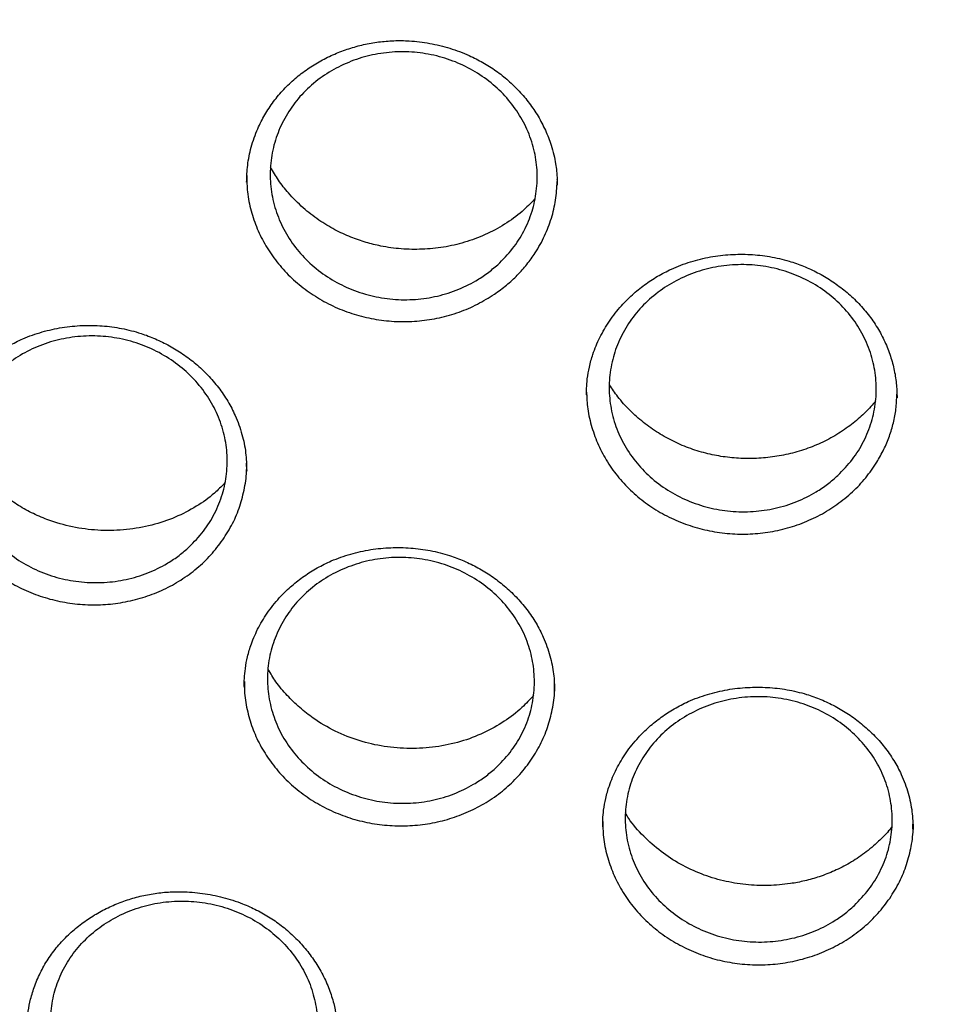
# Model space of a CAD drawing. Header units: millimetres. Extents: x 8 to 1577, y 12 to 2534.
# Tile 45 of 66: x 757 to 768, y 2114 to 2125. Entities that reach past the tile are written whole.
import ezdxf

# ---------------------------------------------------------------- set-up
doc = ezdxf.new("R2010")
doc.units = ezdxf.units.MM

msp = doc.modelspace()

# ---------------------------------------------------------------- linework, layer by layer
at = {"color": 7, "linetype": 'Continuous', "lineweight": 30}
for p, q in [((763.264, 2123.439), (763.263, 2123.446)), ((759.797, 2123.423), (759.797, 2123.417)), ((763.264, 2123.376), (763.264, 2123.4)), ((763.593, 2121.04), (763.594, 2121.028)), ((767.056, 2121.007), (767.056, 2121.015)), ((759.798, 2120.184), (759.797, 2120.206)), ((759.771, 2117.782), (759.77, 2117.77)), ((763.774, 2116.222), (763.774, 2116.206)), ((767.234, 2116.195), (767.233, 2116.247))]:
    msp.add_line(p, q, dxfattribs=at)
for points, knots in [([(734.948, 2134.268), (734.945, 2134.233), (734.941, 2134.163), (734.934, 2134.035), (734.926, 2133.886), (734.915, 2133.719), (734.905, 2133.534), (734.894, 2133.292), (734.882, 2132.985), (734.872, 2132.621), (734.866, 2132.238), (734.865, 2131.84), (734.87, 2131.412), (734.883, 2130.885), (734.91, 2130.264), (734.958, 2129.561), (735.021, 2128.857), (735.1, 2128.157), (735.204, 2127.398), (735.336, 2126.583), (735.503, 2125.713), (735.66, 2125.001), (735.795, 2124.446), (735.898, 2124.046), (736.002, 2123.66), (736.104, 2123.302), (736.199, 2122.98), (736.286, 2122.697), (736.364, 2122.451), (736.432, 2122.243), (736.489, 2122.072), (736.532, 2121.944), (736.566, 2121.846), (736.595, 2121.761), (736.63, 2121.662), (736.672, 2121.542), (736.726, 2121.392), (736.792, 2121.209), (736.874, 2120.989), (736.968, 2120.741), (737.077, 2120.465), (737.198, 2120.164), (737.328, 2119.849), (737.542, 2119.351), (737.844, 2118.684), (738.27, 2117.81), (738.74, 2116.92), (739.255, 2116.014), (739.785, 2115.15), (740.33, 2114.319), (740.892, 2113.515), (741.479, 2112.726), (742.048, 2112.007), (742.601, 2111.345), (743.139, 2110.731), (743.714, 2110.108), (744.25, 2109.557), (744.736, 2109.077), (745.164, 2108.669), (745.61, 2108.26), (746.071, 2107.851), (746.505, 2107.481), (746.895, 2107.158), (747.227, 2106.891), (747.532, 2106.652), (747.809, 2106.438), (748.031, 2106.271), (748.204, 2106.142), (748.333, 2106.047), (748.451, 2105.962), (748.556, 2105.886), (748.646, 2105.821), (748.718, 2105.77), (748.778, 2105.728), (748.845, 2105.68), (748.937, 2105.615), (749.066, 2105.526), (749.226, 2105.415), (749.419, 2105.284), (749.773, 2105.046), (750.287, 2104.713), (750.961, 2104.297), (751.659, 2103.887), (752.382, 2103.484), (753.13, 2103.09), (753.903, 2102.707), (754.694, 2102.338), (755.572, 2101.955), (756.529, 2101.568), (757.562, 2101.188), (758.587, 2100.845), (759.603, 2100.538), (760.609, 2100.266), (761.608, 2100.025), (762.661, 2099.802), (763.775, 2099.6), (764.951, 2099.425), (766.133, 2099.288), (767.319, 2099.189), (768.508, 2099.128), (769.699, 2099.106), (770.89, 2099.122), (772.079, 2099.176), (773.266, 2099.269), (774.45, 2099.4), (775.63, 2099.568), (776.752, 2099.766), (777.816, 2099.986), (778.822, 2100.223), (779.825, 2100.49), (780.824, 2100.786), (781.822, 2101.114), (782.825, 2101.476), (783.832, 2101.873), (784.842, 2102.308), (785.854, 2102.781), (786.873, 2103.297), (787.7, 2103.751), (788.329, 2104.115), (788.749, 2104.366), (789.134, 2104.604), (789.484, 2104.826), (789.8, 2105.031), (790.082, 2105.218), (790.311, 2105.374), (790.494, 2105.499), (790.634, 2105.596), (790.755, 2105.681), (790.858, 2105.754), (790.96, 2105.827), (791.077, 2105.911), (791.215, 2106.011), (791.375, 2106.128), (791.552, 2106.26), (791.746, 2106.406), (791.951, 2106.563), (792.163, 2106.727), (792.468, 2106.968), (792.872, 2107.295), (793.378, 2107.721), (793.905, 2108.184), (794.451, 2108.684), (794.957, 2109.168), (795.417, 2109.628), (795.821, 2110.045), (796.209, 2110.459), (796.573, 2110.862), (796.945, 2111.287), (797.321, 2111.731), (797.695, 2112.19), (798.022, 2112.607), (798.308, 2112.981), (798.556, 2113.315), (798.782, 2113.628), (799.001, 2113.937), (799.225, 2114.263), (799.473, 2114.632), (799.743, 2115.047), (800.036, 2115.513), (800.342, 2116.021), (800.636, 2116.53), (800.916, 2117.033), (801.177, 2117.524), (801.432, 2118.026), (801.688, 2118.549), (801.932, 2119.075), (802.163, 2119.596), (802.366, 2120.079), (802.545, 2120.523), (802.701, 2120.928), (802.816, 2121.236), (802.894, 2121.453), (802.94, 2121.582), (802.977, 2121.686), (803.004, 2121.766), (803.033, 2121.847), (803.069, 2121.954), (803.12, 2122.104), (803.185, 2122.301), (803.26, 2122.535), (803.343, 2122.798), (803.428, 2123.078), (803.515, 2123.374), (803.612, 2123.717), (803.718, 2124.111), (803.832, 2124.56), (803.945, 2125.036), (804.056, 2125.539), (804.164, 2126.069), (804.267, 2126.624), (804.376, 2127.284), (804.483, 2128.029), (804.576, 2128.843), (804.646, 2129.625), (804.694, 2130.376), (804.723, 2131.096), (804.733, 2131.681), (804.733, 2132.14), (804.729, 2132.481), (804.721, 2132.807), (804.712, 2133.116), (804.7, 2133.399), (804.688, 2133.654), (804.676, 2133.881), (804.663, 2134.083), (804.654, 2134.209), (804.65, 2134.268)], [0, 0, 0, 0, 0.000951, 0.00193, 0.003328, 0.0049, 0.006614, 0.008465, 0.01165, 0.015173, 0.018603, 0.022302, 0.026271, 0.030509, 0.036989, 0.043561, 0.050115, 0.056651, 0.063169, 0.071401, 0.079604, 0.087778, 0.091621, 0.095458, 0.099235, 0.102688, 0.105783, 0.108519, 0.110898, 0.112918, 0.11458, 0.115884, 0.116657, 0.117432, 0.118391, 0.119554, 0.120933, 0.122798, 0.124952, 0.127395, 0.130128, 0.13315, 0.136343, 0.139513, 0.1481, 0.156497, 0.166243, 0.175718, 0.185047, 0.193958, 0.202873, 0.211793, 0.220718, 0.227824, 0.235201, 0.242853, 0.250781, 0.255987, 0.261306, 0.266737, 0.272281, 0.277905, 0.282062, 0.285874, 0.289343, 0.292468, 0.295248, 0.296812, 0.298241, 0.299536, 0.300697, 0.301712, 0.302507, 0.303069, 0.303658, 0.304707, 0.3061, 0.307838, 0.30992, 0.312347, 0.319228, 0.326269, 0.333457, 0.340794, 0.348277, 0.355908, 0.363677, 0.371402, 0.381272, 0.390959, 0.400463, 0.409783, 0.418921, 0.427883, 0.436799, 0.4472, 0.4576, 0.468001, 0.478401, 0.488802, 0.499203, 0.509604, 0.520005, 0.530406, 0.540808, 0.55122, 0.561686, 0.570704, 0.579764, 0.588867, 0.598013, 0.607204, 0.616566, 0.626167, 0.635808, 0.645677, 0.655777, 0.666106, 0.670763, 0.675124, 0.679149, 0.682837, 0.68619, 0.689206, 0.691885, 0.69359, 0.695124, 0.696449, 0.697537, 0.698523, 0.699796, 0.701381, 0.703106, 0.705092, 0.707309, 0.709623, 0.712016, 0.714488, 0.720052, 0.725978, 0.732267, 0.73892, 0.745936, 0.751158, 0.756489, 0.761619, 0.766517, 0.771183, 0.776942, 0.782303, 0.787264, 0.791358, 0.795133, 0.798591, 0.801865, 0.805448, 0.809387, 0.813991, 0.819, 0.824416, 0.830237, 0.835096, 0.840205, 0.845497, 0.850563, 0.856213, 0.861446, 0.866264, 0.870667, 0.874654, 0.878225, 0.87975, 0.881022, 0.882033, 0.882781, 0.88336, 0.884423, 0.885889, 0.887759, 0.890142, 0.892694, 0.895394, 0.898243, 0.90124, 0.905279, 0.90956, 0.914083, 0.918848, 0.923854, 0.929103, 0.934544, 0.942438, 0.950028, 0.957314, 0.964297, 0.970976, 0.977351, 0.980594, 0.983753, 0.986827, 0.989704, 0.992312, 0.994612, 0.996657, 0.998451, 1, 1, 1, 1]), ([(737.769, 2126.518), (737.782, 2126.443), (737.829, 2126.182), (737.92, 2125.736), (738.043, 2125.181), (738.177, 2124.628), (738.323, 2124.077), (738.479, 2123.53), (738.645, 2122.984), (738.823, 2122.442), (739.011, 2121.904), (739.21, 2121.368), (739.42, 2120.836), (739.64, 2120.308), (739.87, 2119.784), (740.111, 2119.264), (740.362, 2118.748), (740.623, 2118.236), (740.894, 2117.73), (741.176, 2117.228), (741.467, 2116.731), (741.768, 2116.239), (742.079, 2115.753), (742.399, 2115.272), (742.728, 2114.797), (743.068, 2114.327), (743.416, 2113.864), (743.773, 2113.406), (744.14, 2112.956), (744.515, 2112.511), (744.899, 2112.073), (745.292, 2111.642), (745.693, 2111.218), (746.102, 2110.801), (746.52, 2110.391), (746.946, 2109.989), (747.379, 2109.593), (747.82, 2109.206), (748.269, 2108.827), (748.726, 2108.455), (749.189, 2108.091), (749.66, 2107.736), (750.138, 2107.388), (750.622, 2107.049), (751.114, 2106.719), (751.611, 2106.397), (752.115, 2106.084), (752.625, 2105.78), (753.141, 2105.485), (753.663, 2105.199), (754.19, 2104.922), (754.723, 2104.654), (755.261, 2104.396), (755.804, 2104.147), (756.352, 2103.907), (756.904, 2103.678), (757.461, 2103.457), (758.022, 2103.247), (758.587, 2103.046), (759.156, 2102.856), (759.729, 2102.675), (760.305, 2102.504), (760.885, 2102.344), (761.468, 2102.193), (762.053, 2102.053), (762.641, 2101.923), (763.232, 2101.803), (763.825, 2101.694), (764.42, 2101.595), (765.017, 2101.506), (765.615, 2101.428), (766.215, 2101.36), (766.816, 2101.303), (767.419, 2101.256), (768.022, 2101.22), (768.625, 2101.194), (769.229, 2101.179), (769.834, 2101.174), (770.438, 2101.18), (771.042, 2101.196), (771.646, 2101.223), (772.248, 2101.261), (772.851, 2101.309), (773.452, 2101.367), (774.051, 2101.436), (774.65, 2101.516), (775.246, 2101.606), (775.841, 2101.706), (776.434, 2101.816), (777.024, 2101.937), (777.612, 2102.069), (778.197, 2102.21), (778.78, 2102.362), (779.359, 2102.523), (779.935, 2102.695), (780.507, 2102.877), (781.076, 2103.069), (781.641, 2103.271), (782.201, 2103.482), (782.758, 2103.703), (783.31, 2103.934), (783.857, 2104.175), (784.399, 2104.425), (784.937, 2104.685), (785.469, 2104.953), (785.995, 2105.231), (786.516, 2105.519), (787.032, 2105.815), (787.541, 2106.12), (788.044, 2106.434), (788.541, 2106.757), (789.032, 2107.088), (789.515, 2107.428), (789.992, 2107.776), (790.462, 2108.133), (790.925, 2108.497), (791.381, 2108.87), (791.829, 2109.25), (792.269, 2109.639), (792.702, 2110.035), (793.127, 2110.438), (793.543, 2110.849), (793.952, 2111.267), (794.352, 2111.692), (794.744, 2112.123), (795.127, 2112.562), (795.501, 2113.007), (795.867, 2113.459), (796.223, 2113.917), (796.57, 2114.381), (796.908, 2114.851), (797.237, 2115.327), (797.556, 2115.809), (797.866, 2116.296), (798.165, 2116.788), (798.455, 2117.286), (798.736, 2117.788), (799.006, 2118.296), (799.266, 2118.807), (799.516, 2119.324), (799.755, 2119.844), (799.984, 2120.369), (800.203, 2120.898), (800.411, 2121.43), (800.609, 2121.966), (800.796, 2122.505), (800.973, 2123.048), (801.138, 2123.593), (801.293, 2124.141), (801.437, 2124.692), (801.57, 2125.245), (801.692, 2125.801), (801.803, 2126.358), (801.902, 2126.917), (801.991, 2127.478), (802.069, 2128.041), (802.135, 2128.604), (802.191, 2129.169), (802.235, 2129.735), (802.268, 2130.301), (802.289, 2130.868), (802.298, 2131.327), (802.299, 2131.598), (802.299, 2131.68)], [0, 0, 0, 0, 0.002516, 0.00877, 0.015025, 0.02128, 0.027534, 0.033789, 0.040044, 0.046298, 0.052553, 0.058808, 0.065063, 0.071318, 0.077573, 0.083828, 0.090083, 0.096338, 0.102594, 0.108849, 0.115104, 0.12136, 0.127615, 0.133871, 0.140127, 0.146383, 0.152638, 0.158894, 0.16515, 0.171406, 0.177662, 0.183919, 0.190175, 0.196431, 0.202688, 0.208944, 0.215201, 0.221457, 0.227714, 0.233971, 0.240227, 0.246484, 0.252741, 0.258998, 0.265255, 0.271512, 0.277769, 0.284026, 0.290284, 0.296541, 0.302798, 0.309056, 0.315313, 0.32157, 0.327828, 0.334085, 0.340343, 0.346601, 0.352858, 0.359116, 0.365373, 0.371631, 0.377889, 0.384147, 0.390404, 0.396662, 0.40292, 0.409178, 0.415436, 0.421694, 0.427952, 0.434209, 0.440467, 0.446725, 0.452983, 0.459241, 0.465499, 0.471757, 0.478015, 0.484273, 0.490531, 0.496789, 0.503047, 0.509305, 0.515563, 0.521821, 0.528079, 0.534337, 0.540595, 0.546852, 0.55311, 0.559368, 0.565626, 0.571884, 0.578142, 0.584399, 0.590657, 0.596915, 0.603173, 0.60943, 0.615688, 0.621946, 0.628203, 0.634461, 0.640718, 0.646976, 0.653233, 0.65949, 0.665748, 0.672005, 0.678262, 0.684519, 0.690777, 0.697034, 0.703291, 0.709548, 0.715805, 0.722061, 0.728318, 0.734575, 0.740832, 0.747088, 0.753345, 0.759601, 0.765858, 0.772114, 0.77837, 0.784627, 0.790883, 0.797139, 0.803395, 0.809651, 0.815907, 0.822162, 0.828418, 0.834674, 0.840929, 0.847185, 0.85344, 0.859695, 0.865951, 0.872206, 0.878461, 0.884716, 0.890971, 0.897226, 0.903481, 0.909736, 0.915991, 0.922245, 0.9285, 0.934755, 0.941009, 0.947264, 0.953519, 0.959773, 0.966028, 0.972282, 0.978537, 0.984791, 0.991045, 0.9973, 1, 1, 1, 1]), ([(759.797, 2123.414), (759.799, 2123.477), (759.804, 2123.607), (759.845, 2123.809), (759.911, 2123.998), (759.998, 2124.169), (760.095, 2124.316), (760.209, 2124.452), (760.337, 2124.574), (760.476, 2124.68), (760.623, 2124.771), (760.778, 2124.847), (760.938, 2124.907), (761.102, 2124.953), (761.27, 2124.982), (761.44, 2124.997), (761.632, 2124.994), (761.842, 2124.969), (762.067, 2124.914), (762.266, 2124.839), (762.437, 2124.752), (762.583, 2124.66), (762.719, 2124.552), (762.844, 2124.431), (762.956, 2124.297), (763.053, 2124.151), (763.135, 2123.995), (763.191, 2123.849), (763.227, 2123.723), (763.247, 2123.625), (763.259, 2123.533), (763.264, 2123.451), (763.264, 2123.402), (763.265, 2123.383)], [0, 0, 0, 0, 0.0391679, 0.0806014, 0.1243823, 0.158761, 0.1932829, 0.2274852, 0.2612018, 0.2943416, 0.3269478, 0.3590421, 0.3906373, 0.4218013, 0.4529722, 0.4842673, 0.5156794, 0.5577352, 0.5999818, 0.6423603, 0.6742125, 0.7063128, 0.7387782, 0.771624, 0.8048809, 0.8385663, 0.8726873, 0.9072516, 0.9298869, 0.9497709, 0.966718, 0.9866258, 1, 1, 1, 1]), ([(762.601, 2122.493), (762.563, 2122.461), (762.486, 2122.395), (762.333, 2122.296), (762.138, 2122.201), (761.9, 2122.13), (761.649, 2122.097), (761.398, 2122.104), (761.149, 2122.15), (760.914, 2122.233), (760.695, 2122.353), (760.501, 2122.503), (760.336, 2122.684), (760.207, 2122.885), (760.114, 2123.105), (760.064, 2123.334), (760.055, 2123.569), (760.088, 2123.8), (760.164, 2124.024), (760.278, 2124.231), (760.429, 2124.419), (760.611, 2124.578), (760.821, 2124.707), (761.05, 2124.801), (761.295, 2124.859), (761.545, 2124.877), (761.797, 2124.855), (762.041, 2124.795), (762.272, 2124.697), (762.481, 2124.566), (762.666, 2124.403), (762.817, 2124.215), (762.934, 2124.005), (763.01, 2123.782), (763.046, 2123.549), (763.038, 2123.315), (762.989, 2123.085), (762.899, 2122.868), (762.771, 2122.665), (762.658, 2122.551), (762.601, 2122.493)], [0, 0, 0, 0, 0.0166826, 0.0335514, 0.0600164, 0.0872482, 0.1137009, 0.1409199, 0.1673647, 0.1945759, 0.2210205, 0.2482321, 0.2746844, 0.3019044, 0.328369, 0.3556019, 0.3820779, 0.4093224, 0.4358039, 0.4630537, 0.4895324, 0.5167788, 0.5432477, 0.5704836, 0.5969399, 0.6241626, 0.6506092, 0.677822, 0.7042658, 0.7314762, 0.7579255, 0.7851421, 0.8116027, 0.8388314, 0.8653043, 0.8925457, 0.9190252, 0.9462731, 0.9727526, 1, 1, 1, 1]), ([(763.012, 2123.223), (762.966, 2123.177), (762.866, 2123.074), (762.679, 2122.94), (762.463, 2122.824), (762.233, 2122.738), (761.996, 2122.684), (761.759, 2122.661), (761.523, 2122.665), (761.314, 2122.694), (761.126, 2122.74), (760.954, 2122.8), (760.776, 2122.882), (760.597, 2122.991), (760.422, 2123.128), (760.272, 2123.279), (760.151, 2123.432), (760.092, 2123.532), (760.064, 2123.58)], [0, 0, 0, 0, 0.058626, 0.130477, 0.202504, 0.273475, 0.342881, 0.410825, 0.477359, 0.543186, 0.590905, 0.642921, 0.699264, 0.759965, 0.824998, 0.894274, 0.948965, 1, 1, 1, 1]), ([(759.798, 2123.49), (759.799, 2123.428), (759.802, 2123.296), (759.843, 2123.095), (759.911, 2122.893), (760.008, 2122.701), (760.132, 2122.522), (760.278, 2122.359), (760.447, 2122.215), (760.634, 2122.093), (760.836, 2121.994), (761.05, 2121.92), (761.273, 2121.873), (761.5, 2121.853), (761.727, 2121.861), (761.952, 2121.897), (762.169, 2121.959), (762.376, 2122.047), (762.501, 2122.125), (762.563, 2122.164)], [0, 0, 0, 0, 0.052127, 0.111761, 0.170941, 0.229865, 0.289241, 0.348594, 0.407534, 0.46673, 0.526228, 0.585174, 0.644298, 0.703972, 0.762885, 0.821899, 0.882227, 0.941261, 1, 1, 1, 1]), ([(762.563, 2122.164), (762.609, 2122.197), (762.699, 2122.262), (762.82, 2122.374), (762.927, 2122.495), (763.032, 2122.64), (763.127, 2122.812), (763.203, 2123.01), (763.252, 2123.214), (763.26, 2123.352), (763.264, 2123.422)], [0, 0, 0, 0, 0.110328, 0.217965, 0.323986, 0.429423, 0.575642, 0.717824, 0.858477, 1, 1, 1, 1]), ([(763.591, 2121.038), (763.591, 2121.062), (763.591, 2121.118), (763.599, 2121.225), (763.622, 2121.354), (763.665, 2121.51), (763.737, 2121.683), (763.844, 2121.866), (763.968, 2122.025), (764.101, 2122.159), (764.236, 2122.269), (764.382, 2122.365), (764.553, 2122.454), (764.75, 2122.529), (764.972, 2122.583), (765.196, 2122.61), (765.418, 2122.611), (765.638, 2122.587), (765.837, 2122.541), (766.016, 2122.478), (766.173, 2122.405), (766.324, 2122.316), (766.468, 2122.212), (766.602, 2122.092), (766.724, 2121.957), (766.829, 2121.81), (766.914, 2121.655), (766.98, 2121.494), (767.025, 2121.332), (767.053, 2121.168), (767.056, 2121.06), (767.058, 2121.006)], [0, 0, 0, 0, 0.017082, 0.039034, 0.066021, 0.09525, 0.13534, 0.176643, 0.219215, 0.252005, 0.285244, 0.318097, 0.350546, 0.393155, 0.435034, 0.476145, 0.516432, 0.556343, 0.597229, 0.628611, 0.660626, 0.693294, 0.726621, 0.760614, 0.795286, 0.830325, 0.865106, 0.899406, 0.933284, 0.9668, 1, 1, 1, 1]), ([(766.396, 2120.139), (766.359, 2120.106), (766.283, 2120.04), (766.132, 2119.938), (765.938, 2119.841), (765.701, 2119.767), (765.451, 2119.731), (765.199, 2119.733), (764.95, 2119.776), (764.714, 2119.855), (764.493, 2119.971), (764.298, 2120.119), (764.13, 2120.296), (763.998, 2120.495), (763.903, 2120.713), (763.85, 2120.941), (763.838, 2121.175), (763.869, 2121.406), (763.942, 2121.63), (764.054, 2121.838), (764.203, 2122.027), (764.383, 2122.188), (764.591, 2122.32), (764.819, 2122.417), (765.063, 2122.478), (765.313, 2122.5), (765.566, 2122.482), (765.81, 2122.426), (766.042, 2122.331), (766.253, 2122.204), (766.439, 2122.044), (766.593, 2121.859), (766.712, 2121.651), (766.791, 2121.43), (766.829, 2121.197), (766.825, 2120.965), (766.778, 2120.734), (766.69, 2120.517), (766.565, 2120.313), (766.453, 2120.198), (766.396, 2120.139)], [0, 0, 0, 0, 0.016662, 0.033509, 0.05996, 0.087178, 0.113622, 0.140833, 0.167278, 0.19449, 0.220944, 0.248166, 0.274632, 0.301867, 0.328344, 0.355589, 0.382071, 0.409321, 0.435799, 0.463044, 0.489511, 0.516745, 0.5432, 0.570421, 0.596867, 0.624079, 0.650523, 0.677734, 0.704184, 0.731402, 0.757865, 0.785095, 0.811569, 0.838812, 0.865293, 0.892543, 0.919023, 0.946271, 0.972752, 1, 1, 1, 1]), ([(756.334, 2120.265), (756.334, 2120.293), (756.335, 2120.356), (756.345, 2120.467), (756.369, 2120.597), (756.415, 2120.753), (756.489, 2120.925), (756.599, 2121.106), (756.725, 2121.261), (756.86, 2121.391), (756.995, 2121.497), (757.142, 2121.59), (757.314, 2121.675), (757.512, 2121.746), (757.736, 2121.795), (757.961, 2121.818), (758.184, 2121.814), (758.404, 2121.784), (758.603, 2121.734), (758.781, 2121.666), (758.938, 2121.589), (759.089, 2121.496), (759.233, 2121.387), (759.366, 2121.261), (759.486, 2121.122), (759.589, 2120.97), (759.68, 2120.795), (759.749, 2120.602), (759.792, 2120.394), (759.796, 2120.26), (759.798, 2120.194)], [0, 0, 0, 0, 0.019333, 0.042429, 0.069462, 0.098991, 0.139389, 0.18076, 0.223164, 0.255676, 0.288735, 0.321597, 0.354075, 0.396786, 0.438824, 0.480162, 0.52074, 0.560741, 0.601666, 0.633176, 0.665394, 0.698344, 0.732037, 0.766476, 0.801672, 0.837364, 0.872233, 0.916825, 0.95937, 1, 1, 1, 1]), ([(759.13, 2119.318), (759.092, 2119.286), (759.015, 2119.222), (758.861, 2119.125), (758.665, 2119.033), (758.426, 2118.966), (758.175, 2118.937), (757.924, 2118.947), (757.676, 2118.996), (757.442, 2119.082), (757.224, 2119.204), (757.032, 2119.357), (756.869, 2119.538), (756.741, 2119.74), (756.651, 2119.96), (756.603, 2120.189), (756.596, 2120.423), (756.632, 2120.652), (756.71, 2120.874), (756.826, 2121.079), (756.98, 2121.263), (757.163, 2121.419), (757.374, 2121.545), (757.604, 2121.635), (757.85, 2121.689), (758.1, 2121.703), (758.352, 2121.679), (758.594, 2121.616), (758.825, 2121.515), (759.032, 2121.382), (759.215, 2121.217), (759.364, 2121.028), (759.479, 2120.818), (759.553, 2120.595), (759.586, 2120.362), (759.576, 2120.13), (759.524, 2119.901), (759.432, 2119.687), (759.302, 2119.487), (759.188, 2119.375), (759.13, 2119.318)], [0, 0, 0, 0, 0.016683, 0.033552, 0.060016, 0.087248, 0.1137, 0.140917, 0.167361, 0.19457, 0.221014, 0.248224, 0.274676, 0.301896, 0.328361, 0.355594, 0.382072, 0.409318, 0.4358, 0.463052, 0.489531, 0.516779, 0.543248, 0.570484, 0.596939, 0.624161, 0.650606, 0.677817, 0.70426, 0.731469, 0.757917, 0.785133, 0.811594, 0.838823, 0.865297, 0.89254, 0.919021, 0.94627, 0.972751, 1, 1, 1, 1]), ([(766.818, 2120.97), (766.8, 2120.949), (766.747, 2120.884), (766.639, 2120.78), (766.491, 2120.662), (766.321, 2120.555), (766.136, 2120.467), (765.942, 2120.399), (765.743, 2120.354), (765.541, 2120.33), (765.34, 2120.326), (765.14, 2120.342), (764.944, 2120.379), (764.752, 2120.436), (764.567, 2120.514), (764.39, 2120.612), (764.224, 2120.729), (764.073, 2120.865), (763.944, 2121.006), (763.877, 2121.108), (763.846, 2121.153)], [0, 0, 0, 0, 0.024726, 0.076489, 0.133294, 0.192881, 0.252283, 0.311275, 0.369613, 0.427377, 0.484598, 0.541285, 0.597719, 0.654721, 0.712403, 0.770804, 0.829915, 0.88968, 0.950027, 1, 1, 1, 1]), ([(763.591, 2121.069), (763.594, 2121.007), (763.6, 2120.875), (763.647, 2120.676), (763.72, 2120.476), (763.822, 2120.287), (763.949, 2120.111), (764.1, 2119.952), (764.271, 2119.813), (764.461, 2119.696), (764.666, 2119.603), (764.882, 2119.535), (765.105, 2119.494), (765.333, 2119.48), (765.56, 2119.493), (765.783, 2119.535), (765.998, 2119.602), (766.202, 2119.695), (766.391, 2119.813), (766.562, 2119.952), (766.712, 2120.11), (766.792, 2120.228), (766.831, 2120.287)], [0, 0, 0, 0, 0.044356, 0.0953, 0.145381, 0.195376, 0.245983, 0.296222, 0.346244, 0.396643, 0.447027, 0.497061, 0.547312, 0.597827, 0.647864, 0.698048, 0.748725, 0.798733, 0.848812, 0.900048, 0.950161, 1, 1, 1, 1]), ([(766.831, 2120.287), (766.859, 2120.335), (766.913, 2120.429), (766.974, 2120.577), (767.019, 2120.727), (767.05, 2120.884), (767.053, 2120.992), (767.055, 2121.047)], [0, 0, 0, 0, 0.20308, 0.401184, 0.596287, 0.790292, 1, 1, 1, 1]), ([(759.551, 2120.052), (759.514, 2120.014), (759.42, 2119.918), (759.235, 2119.789), (759.001, 2119.666), (758.738, 2119.578), (758.458, 2119.528), (758.171, 2119.519), (757.886, 2119.552), (757.641, 2119.617), (757.437, 2119.7), (757.27, 2119.789), (757.113, 2119.894), (756.965, 2120.016), (756.828, 2120.157), (756.706, 2120.311), (756.643, 2120.424), (756.613, 2120.479)], [0, 0, 0, 0, 0.0476339, 0.1219719, 0.1994143, 0.2798419, 0.3615726, 0.443032, 0.5242391, 0.6052368, 0.6592218, 0.7132151, 0.7675244, 0.8237013, 0.8819034, 0.9420545, 1, 1, 1, 1]), ([(756.336, 2120.318), (756.336, 2120.272), (756.336, 2120.156), (756.37, 2119.971), (756.433, 2119.768), (756.525, 2119.575), (756.644, 2119.394), (756.786, 2119.227), (756.951, 2119.08), (757.135, 2118.954), (757.334, 2118.849), (757.546, 2118.771), (757.768, 2118.718), (757.994, 2118.692), (758.221, 2118.694), (758.446, 2118.724), (758.665, 2118.78), (758.873, 2118.862), (759.067, 2118.969), (759.244, 2119.099), (759.403, 2119.249), (759.488, 2119.362), (759.53, 2119.419)], [0, 0, 0, 0, 0.033373, 0.084554, 0.135368, 0.185965, 0.237025, 0.287878, 0.338478, 0.389475, 0.4405, 0.491089, 0.541937, 0.593218, 0.6438, 0.694466, 0.745968, 0.796533, 0.84702, 0.898883, 0.94958, 1, 1, 1, 1]), ([(759.53, 2119.419), (759.569, 2119.48), (759.646, 2119.6), (759.726, 2119.796), (759.777, 2120), (759.801, 2120.162), (759.797, 2120.255), (759.796, 2120.278)], [0, 0, 0, 0, 0.234461, 0.463811, 0.692123, 0.925275, 1, 1, 1, 1]), ([(759.77, 2117.781), (759.77, 2117.811), (759.771, 2117.876), (759.782, 2117.989), (759.806, 2118.119), (759.853, 2118.276), (759.928, 2118.447), (760.039, 2118.627), (760.166, 2118.781), (760.301, 2118.911), (760.437, 2119.017), (760.584, 2119.109), (760.757, 2119.195), (760.956, 2119.266), (761.18, 2119.315), (761.405, 2119.337), (761.628, 2119.333), (761.849, 2119.304), (762.048, 2119.254), (762.225, 2119.187), (762.382, 2119.11), (762.533, 2119.017), (762.675, 2118.908), (762.808, 2118.784), (762.928, 2118.644), (763.03, 2118.494), (763.119, 2118.32), (763.187, 2118.129), (763.229, 2117.926), (763.233, 2117.794), (763.235, 2117.729)], [0, 0, 0, 0, 0.020182, 0.0438, 0.071014, 0.100543, 0.140942, 0.182316, 0.224723, 0.257237, 0.290299, 0.323164, 0.355647, 0.398361, 0.440403, 0.481744, 0.522327, 0.562333, 0.60326, 0.634767, 0.666981, 0.699926, 0.733614, 0.768049, 0.803242, 0.838914, 0.87367, 0.917956, 0.960022, 1, 1, 1, 1]), ([(762.574, 2116.869), (762.536, 2116.837), (762.46, 2116.772), (762.307, 2116.673), (762.113, 2116.578), (761.875, 2116.507), (761.625, 2116.474), (761.374, 2116.48), (761.125, 2116.525), (760.889, 2116.607), (760.669, 2116.725), (760.475, 2116.874), (760.309, 2117.052), (760.179, 2117.251), (760.086, 2117.469), (760.034, 2117.696), (760.024, 2117.93), (760.057, 2118.159), (760.132, 2118.381), (760.245, 2118.587), (760.395, 2118.773), (760.576, 2118.931), (760.786, 2119.06), (761.014, 2119.154), (761.259, 2119.212), (761.509, 2119.23), (761.761, 2119.209), (762.005, 2119.151), (762.237, 2119.054), (762.446, 2118.925), (762.631, 2118.763), (762.783, 2118.578), (762.901, 2118.37), (762.978, 2118.149), (763.014, 2117.917), (763.008, 2117.686), (762.96, 2117.457), (762.87, 2117.242), (762.743, 2117.04), (762.631, 2116.927), (762.574, 2116.869)], [0, 0, 0, 0, 0.016668, 0.033522, 0.059976, 0.087198, 0.113642, 0.140853, 0.167296, 0.194505, 0.220954, 0.248171, 0.274632, 0.301862, 0.328336, 0.35558, 0.382062, 0.409313, 0.435794, 0.463043, 0.489516, 0.516755, 0.543214, 0.570439, 0.596887, 0.6241, 0.650542, 0.677751, 0.704197, 0.731411, 0.757868, 0.785093, 0.811564, 0.838803, 0.865284, 0.892533, 0.919016, 0.946267, 0.972749, 1, 1, 1, 1]), ([(763, 2117.681), (762.958, 2117.636), (762.861, 2117.529), (762.673, 2117.388), (762.443, 2117.258), (762.185, 2117.161), (761.908, 2117.102), (761.62, 2117.084), (761.332, 2117.107), (761.051, 2117.171), (760.783, 2117.278), (760.563, 2117.408), (760.386, 2117.546), (760.246, 2117.683), (760.127, 2117.825), (760.066, 2117.927), (760.038, 2117.973)], [0, 0, 0, 0, 0.055818, 0.130246, 0.20727, 0.28693, 0.368143, 0.449548, 0.531083, 0.612778, 0.694766, 0.777218, 0.833497, 0.891343, 0.950681, 1, 1, 1, 1]), ([(759.772, 2117.837), (759.772, 2117.794), (759.771, 2117.681), (759.805, 2117.499), (759.866, 2117.297), (759.957, 2117.104), (760.075, 2116.923), (760.217, 2116.758), (760.38, 2116.611), (760.564, 2116.485), (760.763, 2116.381), (760.975, 2116.302), (761.196, 2116.25), (761.422, 2116.224), (761.649, 2116.226), (761.874, 2116.255), (762.093, 2116.311), (762.302, 2116.393), (762.497, 2116.499), (762.675, 2116.629), (762.834, 2116.778), (762.92, 2116.891), (762.963, 2116.948)], [0, 0, 0, 0, 0.031399, 0.082867, 0.133708, 0.184379, 0.23562, 0.286569, 0.337256, 0.388351, 0.43944, 0.490133, 0.541092, 0.592329, 0.643026, 0.693901, 0.745288, 0.795963, 0.846737, 0.898571, 0.949365, 1, 1, 1, 1]), ([(762.963, 2116.948), (763.002, 2117.008), (763.079, 2117.129), (763.161, 2117.324), (763.213, 2117.527), (763.238, 2117.69), (763.234, 2117.786), (763.233, 2117.811)], [0, 0, 0, 0, 0.232872, 0.460338, 0.686397, 0.918536, 1, 1, 1, 1]), ([(763.772, 2116.216), (763.772, 2116.242), (763.772, 2116.302), (763.781, 2116.409), (763.804, 2116.537), (763.849, 2116.693), (763.922, 2116.865), (764.03, 2117.046), (764.155, 2117.202), (764.289, 2117.334), (764.423, 2117.442), (764.569, 2117.536), (764.741, 2117.625), (764.939, 2117.698), (765.162, 2117.751), (765.388, 2117.776), (765.611, 2117.776), (765.832, 2117.751), (766.032, 2117.703), (766.21, 2117.639), (766.368, 2117.565), (766.519, 2117.475), (766.663, 2117.368), (766.797, 2117.246), (766.919, 2117.109), (767.023, 2116.96), (767.115, 2116.787), (767.186, 2116.594), (767.23, 2116.387), (767.235, 2116.251), (767.238, 2116.185)], [0, 0, 0, 0, 0.0183164, 0.0407902, 0.0676066, 0.0971369, 0.1375406, 0.1789178, 0.2213291, 0.253847, 0.2869129, 0.3197835, 0.3522714, 0.3949912, 0.4370365, 0.4783829, 0.5189732, 0.5589862, 0.5999182, 0.6314272, 0.6636405, 0.6965848, 0.7302718, 0.764707, 0.7999013, 0.8356113, 0.8706022, 0.9155307, 0.9586181, 1, 1, 1, 1]), ([(766.581, 2115.337), (766.544, 2115.305), (766.468, 2115.238), (766.318, 2115.137), (766.125, 2115.039), (765.888, 2114.965), (765.638, 2114.927), (765.387, 2114.928), (765.137, 2114.969), (764.9, 2115.047), (764.679, 2115.161), (764.483, 2115.306), (764.314, 2115.481), (764.181, 2115.678), (764.085, 2115.894), (764.03, 2116.12), (764.017, 2116.352), (764.046, 2116.582), (764.118, 2116.805), (764.228, 2117.011), (764.376, 2117.2), (764.554, 2117.361), (764.762, 2117.493), (764.989, 2117.591), (765.233, 2117.652), (765.483, 2117.675), (765.735, 2117.659), (765.98, 2117.604), (766.213, 2117.512), (766.424, 2117.386), (766.612, 2117.228), (766.766, 2117.046), (766.887, 2116.84), (766.967, 2116.621), (767.007, 2116.39), (767.004, 2116.159), (766.959, 2115.93), (766.872, 2115.714), (766.748, 2115.511), (766.637, 2115.396), (766.581, 2115.337)], [0, 0, 0, 0, 0.0166544, 0.0334941, 0.059941, 0.087154, 0.1135962, 0.140805, 0.1672516, 0.1944654, 0.2209234, 0.2481493, 0.2746207, 0.3018606, 0.3283416, 0.3555912, 0.3820736, 0.4093243, 0.4357996, 0.4630422, 0.4895048, 0.516734, 0.5431838, 0.5703999, 0.5968426, 0.6240517, 0.650496, 0.6777073, 0.7041612, 0.7313829, 0.7578503, 0.7850861, 0.8115647, 0.8388121, 0.8652951, 0.8925464, 0.9190259, 0.946273, 0.9727525, 1, 1, 1, 1]), ([(766.997, 2116.213), (766.986, 2116.198), (766.943, 2116.142), (766.843, 2116.042), (766.699, 2115.92), (766.532, 2115.81), (766.363, 2115.723), (766.195, 2115.658), (766.03, 2115.611), (765.84, 2115.574), (765.619, 2115.556), (765.367, 2115.566), (765.116, 2115.608), (764.87, 2115.684), (764.636, 2115.794), (764.417, 2115.937), (764.225, 2116.11), (764.092, 2116.257), (764.038, 2116.35), (764.026, 2116.371)], [0, 0, 0, 0, 0.017019, 0.065541, 0.127325, 0.185847, 0.241155, 0.293181, 0.341599, 0.387959, 0.458161, 0.529269, 0.601291, 0.674294, 0.748396, 0.823679, 0.900375, 0.978376, 1, 1, 1, 1]), ([(763.773, 2116.274), (763.774, 2116.225), (763.774, 2116.106), (763.81, 2115.919), (763.875, 2115.718), (763.968, 2115.527), (764.088, 2115.348), (764.232, 2115.185), (764.397, 2115.041), (764.582, 2114.918), (764.783, 2114.818), (764.995, 2114.742), (765.217, 2114.694), (765.443, 2114.671), (765.671, 2114.676), (765.895, 2114.709), (766.113, 2114.768), (766.321, 2114.853), (766.515, 2114.962), (766.691, 2115.094), (766.849, 2115.245), (766.934, 2115.36), (766.976, 2115.417)], [0, 0, 0, 0, 0.03556, 0.086991, 0.137472, 0.187895, 0.239058, 0.289745, 0.340191, 0.391103, 0.441964, 0.492431, 0.543156, 0.594105, 0.644589, 0.695276, 0.74627, 0.796737, 0.847424, 0.898837, 0.949413, 1, 1, 1, 1]), ([(766.976, 2115.417), (767.014, 2115.478), (767.09, 2115.599), (767.169, 2115.795), (767.219, 2115.999), (767.241, 2116.156), (767.237, 2116.245), (767.236, 2116.264)], [0, 0, 0, 0, 0.237419, 0.469599, 0.700612, 0.938141, 1, 1, 1, 1]), ([(757.345, 2113.942), (757.345, 2113.974), (757.347, 2114.045), (757.359, 2114.162), (757.385, 2114.297), (757.432, 2114.447), (757.5, 2114.604), (757.59, 2114.757), (757.698, 2114.898), (757.82, 2115.025), (757.954, 2115.136), (758.097, 2115.233), (758.248, 2115.314), (758.405, 2115.381), (758.566, 2115.432), (758.732, 2115.468), (758.902, 2115.489), (759.094, 2115.494), (759.306, 2115.477), (759.533, 2115.432), (759.735, 2115.367), (759.911, 2115.288), (760.062, 2115.203), (760.204, 2115.102), (760.335, 2114.986), (760.454, 2114.857), (760.56, 2114.716), (760.65, 2114.564), (760.721, 2114.405), (760.77, 2114.25), (760.797, 2114.112), (760.809, 2113.996), (760.81, 2113.929), (760.81, 2113.899)], [0, 0, 0, 0, 0.021134, 0.045831, 0.074147, 0.106127, 0.14127, 0.176468, 0.211249, 0.245394, 0.278877, 0.311731, 0.343969, 0.3756, 0.406804, 0.438035, 0.469352, 0.500791, 0.542885, 0.585139, 0.627462, 0.659267, 0.691416, 0.723974, 0.75699, 0.790495, 0.8245, 0.859007, 0.894022, 0.927119, 0.955856, 0.980129, 1, 1, 1, 1]), ([(760.135, 2113.029), (760.172, 2113.062), (760.245, 2113.13), (760.356, 2113.267), (760.464, 2113.442), (760.547, 2113.658), (760.59, 2113.886), (760.59, 2114.115), (760.548, 2114.345), (760.465, 2114.563), (760.342, 2114.767), (760.186, 2114.949), (759.997, 2115.106), (759.784, 2115.231), (759.55, 2115.323), (759.305, 2115.377), (759.052, 2115.393), (758.803, 2115.37), (758.56, 2115.308), (758.334, 2115.211), (758.128, 2115.079), (757.951, 2114.918), (757.805, 2114.73), (757.698, 2114.524), (757.629, 2114.301), (757.602, 2114.073), (757.618, 2113.842), (757.676, 2113.617), (757.774, 2113.402), (757.909, 2113.207), (758.08, 2113.033), (758.277, 2112.888), (758.5, 2112.775), (758.737, 2112.697), (758.987, 2112.657), (759.238, 2112.656), (759.488, 2112.693), (759.723, 2112.769), (759.946, 2112.879), (760.072, 2112.978), (760.135, 2113.029)], [0, 0, 0, 0, 0.016699, 0.033584, 0.060061, 0.087305, 0.113768, 0.140997, 0.167446, 0.194662, 0.221103, 0.24831, 0.274753, 0.301963, 0.328415, 0.355636, 0.382103, 0.409339, 0.435819, 0.463068, 0.489552, 0.516805, 0.543285, 0.570533, 0.597, 0.624235, 0.650688, 0.677907, 0.70435, 0.731558, 0.758, 0.785207, 0.811656, 0.838873, 0.865336, 0.892567, 0.919041, 0.946284, 0.972758, 1, 1, 1, 1])]:
    msp.add_open_spline(points, degree=3, knots=knots, dxfattribs=at)

doc.saveas('drawing.dxf')
